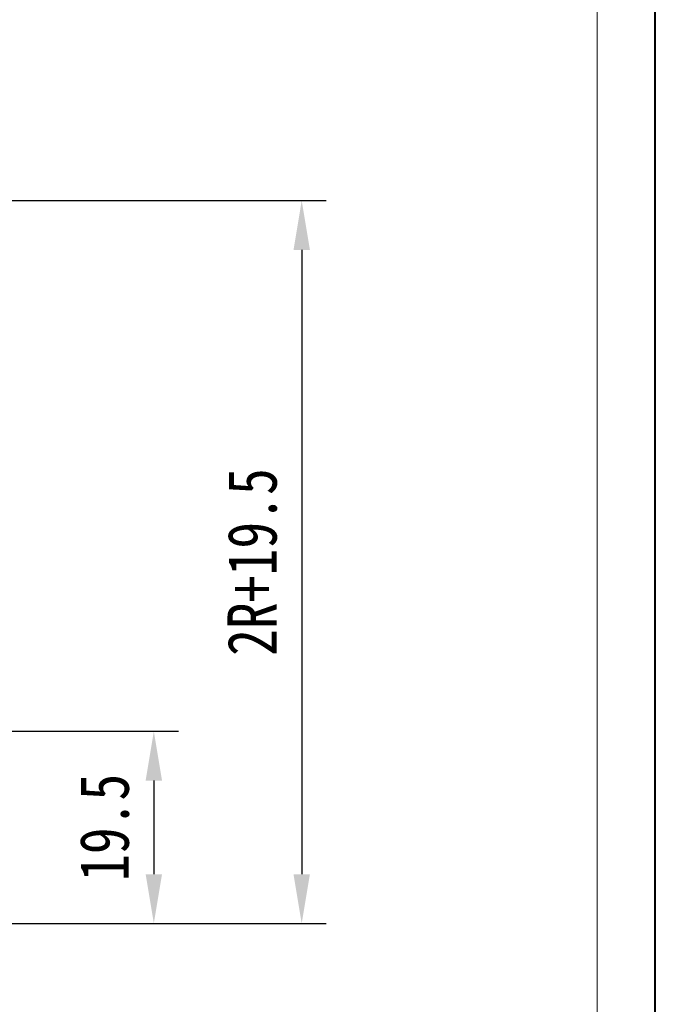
# Model space of a CAD drawing. Header units: millimetres. Extents: x 3455 to 3957, y 2 to 354.
# Tile 24 of 33: x 3888 to 3952, y 154 to 254. Entities that reach past the tile are written whole.
import ezdxf

# ---------------------------------------------------------------- set-up
doc = ezdxf.new("R2010")
doc.units = ezdxf.units.MM
doc.styles.get("Standard").update_dxf_attribs({"font": '仿宋_GB2312.ttf', "width": 0.8})
doc.dimstyles.new('ISO-15', dxfattribs={"dimtxt": 5, "dimasz": 5, "dimexe": 2.5, "dimexo": 0.625, "dimgap": 2.5, "dimtad": 1, "dimdsep": 46, "dimtxsty": 'Standard', "dimcen": 2.5, "dimadec": 0, "dimazin": 0, "dimtfac": 1, "dimtmove": 0, "dimatfit": 3, "dimfxl": 0, "dimarcsym": 0})

# ---------------------------------------------------------------- blocks, each defined once
blk = doc.blocks.new('*D394')
at = {"color": 0, "lineweight": -2}
for p, q in [((3746.864, 235.891), (3919.005, 235.891)), ((3916.505, 230.891), (3916.505, 167.537)), ((3880.204, 162.537), (3919.005, 162.537))]:
    blk.add_line(p, q, dxfattribs=at)
at = {"color": 0, "lineweight": 9}
for points in [[(3915.672, 230.891), (3917.338, 230.891), (3916.505, 235.891)], [(3915.672, 167.537), (3917.338, 167.537), (3916.505, 162.537)]]:
    blk.add_solid(points, dxfattribs=at)
at = {"layer": 'Defpoints', "color": 0, "lineweight": 9}
for p in [(3746.239, 235.891), (3879.579, 162.537), (3916.505, 162.537)]:
    blk.add_point(p, dxfattribs=at)
at = {"color": 0, "lineweight": 9, "insert": (3911.505, 199.214), "char_height": 5, "attachment_point": 5, "rotation": 90}
blk.add_mtext('2R+19.5', dxfattribs=at)
blk = doc.blocks.new('*D395')
at = {"color": 0, "lineweight": -2}
for p, q in [((3850.204, 182.037), (3903.988, 182.037)), ((3901.488, 177.037), (3901.488, 167.537)), ((3880.204, 162.537), (3903.988, 162.537))]:
    blk.add_line(p, q, dxfattribs=at)
at = {"color": 0, "lineweight": 9}
for points in [[(3900.655, 177.037), (3902.322, 177.037), (3901.488, 182.037)], [(3900.655, 167.537), (3902.322, 167.537), (3901.488, 162.537)]]:
    blk.add_solid(points, dxfattribs=at)
at = {"layer": 'Defpoints', "color": 0, "lineweight": 9}
for p in [(3849.579, 182.037), (3879.579, 162.537), (3901.488, 162.537)]:
    blk.add_point(p, dxfattribs=at)
at = {"color": 0, "lineweight": 9, "insert": (3896.488, 172.287), "char_height": 5, "attachment_point": 5, "rotation": 90}
blk.add_mtext('19.5', dxfattribs=at)

msp = doc.modelspace()

# ---------------------------------------------------------------- linework, layer by layer
at = {"color": 7, "lineweight": 40}
msp.add_line((3952.419, 2.429), (3952.419, 354.171), dxfattribs=at)
at = {"color": 7, "lineweight": 13}
msp.add_line((3946.498, 8.351), (3946.498, 348.249), dxfattribs=at)

# ---------------------------------------------------------------- dimensions: what is measured, and where the dimension line sits
at = {"color": 5, "lineweight": 9}
dim = msp.add_linear_dim(base=(3916.505, 162.537), p1=(3746.239, 235.891), p2=(3879.579, 162.537), angle=90, text='2R+19.5', dimstyle='ISO-15', dxfattribs=at)
dim.commit()
dim.dimension.update_dxf_attribs({"geometry": '*D394', "text_midpoint": (3911.505, 199.214)})
dim = msp.add_linear_dim(base=(3901.488, 162.537), p1=(3849.579, 182.037), p2=(3879.579, 162.537), angle=90, dimstyle='ISO-15', dxfattribs=at)
dim.commit()
dim.dimension.update_dxf_attribs({"geometry": '*D395', "text_midpoint": (3896.488, 172.287)})

doc.saveas('drawing.dxf')
